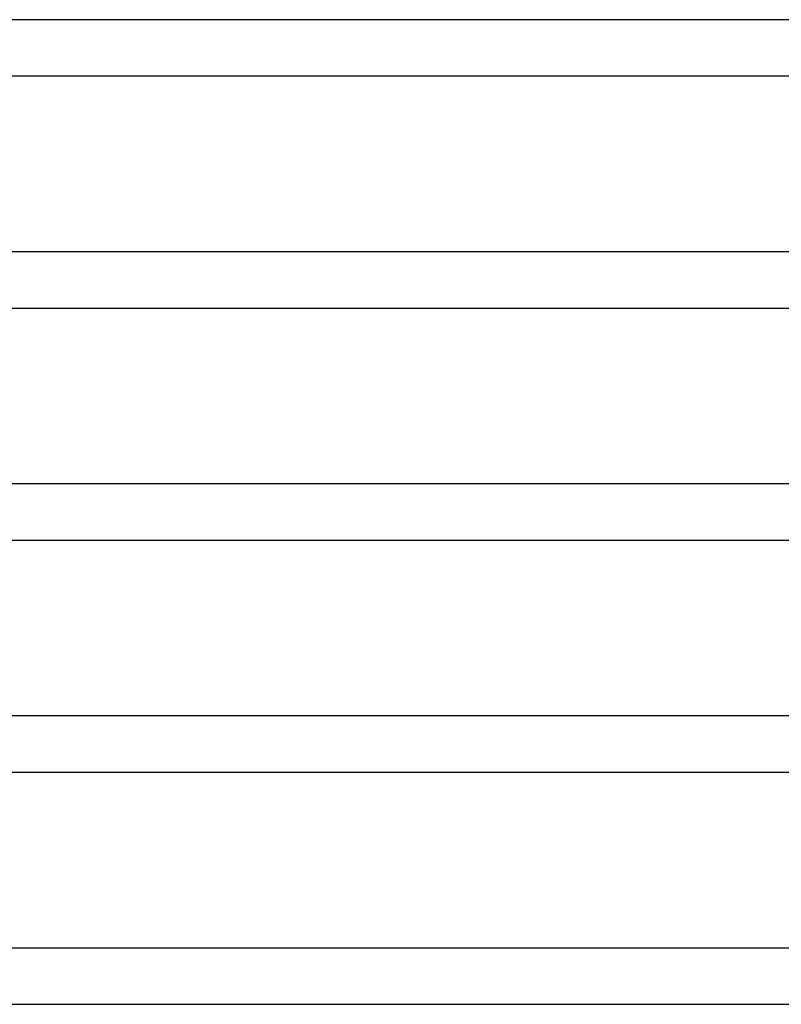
# Model space of a CAD drawing. Header units: millimetres. Extents: x -535 to 535, y -2 to 330.
# Tile 20 of 88: x -235 to -181, y 165 to 235. Entities that reach past the tile are written whole.
import ezdxf

# ---------------------------------------------------------------- set-up
doc = ezdxf.new("R2010")
doc.units = ezdxf.units.MM
doc.layers.add('THICK', color=7, linetype='Continuous')

msp = doc.modelspace()

# ---------------------------------------------------------------- linework, layer by layer
at = {"layer": 'THICK'}
for p, q in [((0, 235), (-361, 235)), ((-253.888, 231), (-1.943, 231)), ((0, 218.5), (-370, 218.5)), ((-260.237, 214.5), (-1.964, 214.5)), ((0, 202), (-379, 202)), ((-266.59, 198), (-1.98, 198)), ((0, 185.5), (-388, 185.5)), ((-272.946, 181.5), (-1.992, 181.5)), ((0, 169), (-397, 169)), ((-279.305, 165), (-1.998, 165))]:
    msp.add_line(p, q, dxfattribs=at)

doc.saveas('drawing.dxf')
